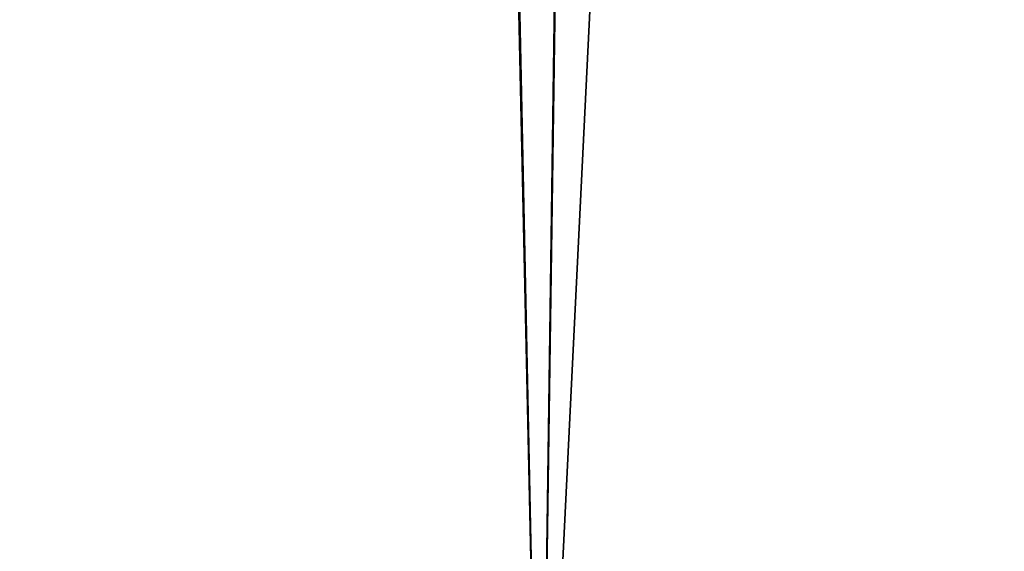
# Model space of a CAD drawing. Header units: millimetres. Extents: x -150 to 150, y 436 to 537.
# Tile 206 of 211: x -135.931 to -135.238, y 506.212 to 506.586. Entities that reach past the tile are written whole.
import ezdxf

# ---------------------------------------------------------------- set-up
doc = ezdxf.new("R2010")
doc.units = ezdxf.units.MM
doc.header["$LTSCALE"] = 52.148148
for name, color, linetype in [('28', 7, 'CONTINUOUS'), ('36', 7, 'CONTINUOUS'), ('41', 7, 'CONTINUOUS'), ('43', 7, 'CONTINUOUS')]:
    doc.layers.add(name, color=color, linetype=linetype)

msp = doc.modelspace()

# ---------------------------------------------------------------- linework, layer by layer
at = {"layer": '28', "linetype": 'CONTINUOUS'}
for points in [[(-136.28307, 518.67813, 111.5411), (-136.15085, 505.88911, 111.62017), (-135.83911, 518.46655, 111.78574), (-136.28307, 518.67813, 111.5411)], [(-136.15085, 505.88911, 111.62017), (-135.5644, 505.88911, 111.90935), (-135.83911, 518.46655, 111.78574), (-136.15085, 505.88911, 111.62017)], [(-135.83911, 518.46655, 111.78574), (-135.5644, 505.88911, 111.90935), (-135.39445, 518.29868, 111.97613), (-135.83911, 518.46655, 111.78574)], [(-135.5644, 505.88911, 111.90935), (-134.94511, 505.88911, 112.11955), (-135.39445, 518.29868, 111.97613), (-135.5644, 505.88911, 111.90935)], [(-135.39445, 518.29868, 111.97613), (-134.94511, 505.88911, 112.11955), (-134.94437, 518.17022, 112.11975), (-135.39445, 518.29868, 111.97613)]]:
    msp.add_3dface(points, dxfattribs=at)
at = {"layer": '36', "linetype": 'CONTINUOUS'}
for points in [[(-136.23631, 518.65369, -26.9899), (-135.82473, 518.46031, -27.21292), (-136.15101, 505.88911, -27.04028), (-136.23631, 518.65369, -26.9899)], [(-136.15101, 505.88911, -27.04028), (-135.82473, 518.46031, -27.21292), (-135.56439, 505.88911, -27.32955), (-136.15101, 505.88911, -27.04028)], [(-135.82473, 518.46031, -27.21292), (-135.38434, 518.29534, -27.40008), (-135.56439, 505.88911, -27.32955), (-135.82473, 518.46031, -27.21292)], [(-135.38434, 518.29534, -27.40008), (-134.96046, 518.17414, -27.53562), (-135.56439, 505.88911, -27.32955), (-135.38434, 518.29534, -27.40008)], [(-135.56439, 505.88911, -27.32955), (-134.96046, 518.17414, -27.53562), (-134.94512, 505.88911, -27.53975), (-135.56439, 505.88911, -27.32955)]]:
    msp.add_3dface(points, dxfattribs=at)
at = {"layer": '41', "linetype": 'CONTINUOUS'}
for points in [[(-150, 535.2991, -150), (150, 535.2991, -150), (-150, 435.8991, -150), (-150, 535.2991, -150)], [(150, 535.2991, -150), (150, 435.8991, -150), (-150, 435.8991, -150), (150, 535.2991, -150)]]:
    msp.add_3dface(points, dxfattribs=at)
at = {"layer": '43', "linetype": 'CONTINUOUS'}
for points in [[(150, 435.8991, 150), (150, 535.2991, 150), (-150, 535.2991, 150), (150, 435.8991, 150)], [(150, 435.8991, 150), (-150, 535.2991, 150), (-150, 435.8991, 150), (150, 435.8991, 150)]]:
    msp.add_3dface(points, dxfattribs=at)

doc.saveas('drawing.dxf')
